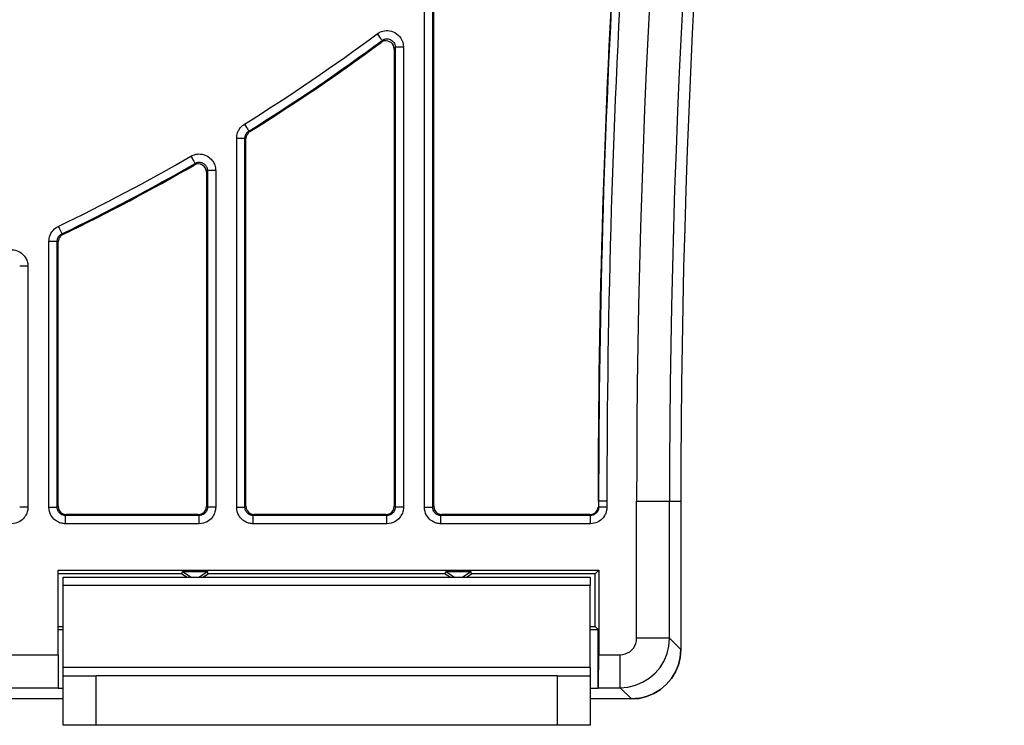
# Model space of a CAD drawing. Header units: inches. Extents: x -115 to 727, y 98 to 694.
# Tile 25 of 37: x 274 to 317, y 458 to 488. Entities that reach past the tile are written whole.
import ezdxf

# ---------------------------------------------------------------- set-up
doc = ezdxf.new("R2010")
doc.units = ezdxf.units.IN
doc.header["$MEASUREMENT"] = 0
doc.layers.add('Capa 1', color=7, linetype='Continuous')

# ---------------------------------------------------------------- blocks, each defined once
blk = doc.blocks.new('block 28')
at = {"layer": 'Capa 1', "color": 250, "lineweight": 25}
blk.add_lwpolyline([(276.049, 459.704), (276.049, 460.058)], dxfattribs=at)
blk = doc.blocks.new('block 29')
at = {"layer": 'Capa 1', "color": 250, "lineweight": 25}
blk.add_lwpolyline([(298.726, 460.059), (298.726, 459.704)], dxfattribs=at)
blk = doc.blocks.new('block 30')
at = {"layer": 'Capa 1', "color": 250, "lineweight": 25}
blk.add_lwpolyline([(298.726, 459.704), (298.726, 457.578)], dxfattribs=at)
blk = doc.blocks.new('block 31')
at = {"layer": 'Capa 1', "color": 250, "lineweight": 25}
blk.add_lwpolyline([(298.726, 460.059), (298.726, 463.602)], dxfattribs=at)
blk = doc.blocks.new('block 32')
at = {"layer": 'Capa 1', "color": 250, "lineweight": 25}
blk.add_lwpolyline([(298.726, 463.956), (298.726, 463.602)], dxfattribs=at)
blk = doc.blocks.new('block 33')
at = {"layer": 'Capa 1', "color": 250, "lineweight": 25}
blk.add_lwpolyline([(276.049, 463.956), (298.726, 463.956)], dxfattribs=at)
blk = doc.blocks.new('block 34')
at = {"layer": 'Capa 1', "color": 250, "lineweight": 25}
blk.add_lwpolyline([(276.049, 463.602), (276.049, 463.955)], dxfattribs=at)
blk = doc.blocks.new('block 35')
at = {"layer": 'Capa 1', "color": 250, "lineweight": 25}
blk.add_lwpolyline([(276.049, 460.059), (276.049, 463.602)], dxfattribs=at)
blk = doc.blocks.new('block 36')
at = {"layer": 'Capa 1', "color": 250, "lineweight": 25}
blk.add_lwpolyline([(297.309, 459.704), (277.466, 459.704)], dxfattribs=at)
blk = doc.blocks.new('block 37')
at = {"layer": 'Capa 1', "color": 250, "lineweight": 25}
blk.add_lwpolyline([(297.309, 459.704), (298.726, 459.704)], dxfattribs=at)
blk = doc.blocks.new('block 38')
at = {"layer": 'Capa 1', "color": 250, "lineweight": 25}
blk.add_lwpolyline([(276.049, 457.578), (276.049, 459.704)], dxfattribs=at)
blk = doc.blocks.new('block 39')
at = {"layer": 'Capa 1', "color": 250, "lineweight": 25}
blk.add_lwpolyline([(276.049, 459.704), (277.466, 459.704)], dxfattribs=at)
blk = doc.blocks.new('block 40')
at = {"layer": 'Capa 1', "color": 250, "lineweight": 25}
blk.add_lwpolyline([(297.309, 457.578), (277.466, 457.578)], dxfattribs=at)
blk = doc.blocks.new('block 41')
at = {"layer": 'Capa 1', "color": 250, "lineweight": 25}
blk.add_lwpolyline([(298.726, 457.578), (297.309, 457.578)], dxfattribs=at)
blk = doc.blocks.new('block 42')
at = {"layer": 'Capa 1', "color": 250, "lineweight": 25}
blk.add_lwpolyline([(277.466, 457.578), (276.049, 457.578)], dxfattribs=at)
blk = doc.blocks.new('block 43')
at = {"layer": 'Capa 1', "color": 250, "lineweight": 25}
blk.add_lwpolyline([(298.726, 460.059), (276.049, 460.059)], dxfattribs=at)
blk = doc.blocks.new('block 44')
at = {"layer": 'Capa 1', "color": 250, "lineweight": 25}
blk.add_lwpolyline([(276.049, 463.602), (298.726, 463.602)], dxfattribs=at)
blk = doc.blocks.new('block 45')
at = {"layer": 'Capa 1', "color": 250, "lineweight": 25}
blk.add_lwpolyline([(297.309, 459.704), (297.309, 457.578)], dxfattribs=at)
blk = doc.blocks.new('block 46')
at = {"layer": 'Capa 1', "color": 250, "lineweight": 25}
blk.add_lwpolyline([(277.466, 457.578), (277.466, 459.704)], dxfattribs=at)
blk = doc.blocks.new('block 124')
at = {"layer": 'Capa 1', "color": 250, "lineweight": 25}
blk.add_open_spline([(316.545, 573.286), (307.305, 538.688), (302.624, 503.028), (302.624, 467.215)], degree=3, dxfattribs=at)
blk = doc.blocks.new('block 125')
at = {"layer": 'Capa 1', "color": 250, "lineweight": 25}
blk.add_lwpolyline([(302.624, 467.216), (302.624, 460.838)], dxfattribs=at)
blk = doc.blocks.new('block 126')
at = {"layer": 'Capa 1', "color": 250, "lineweight": 25}
blk.add_lwpolyline([(300.498, 458.712), (300.834, 458.738), (301.155, 458.815), (301.463, 458.943), (301.748, 459.117), (302.001, 459.335), (302.218, 459.588), (302.392, 459.872), (302.519, 460.181), (302.596, 460.501), (302.623, 460.837)], dxfattribs=at)
blk = doc.blocks.new('block 127')
at = {"layer": 'Capa 1', "color": 250, "lineweight": 25}
blk.add_lwpolyline([(300.498, 458.712), (298.726, 458.712)], dxfattribs=at)
blk = doc.blocks.new('block 128')
at = {"layer": 'Capa 1', "color": 250, "lineweight": 25}
blk.add_lwpolyline([(276.049, 458.712), (241.162, 458.712)], dxfattribs=at)
blk = doc.blocks.new('block 184')
at = {"layer": 'Capa 1', "color": 250, "lineweight": 25}
blk.add_lwpolyline([(300.498, 458.712), (298.726, 458.712)], dxfattribs=at)
blk = doc.blocks.new('block 185')
at = {"layer": 'Capa 1', "color": 250, "lineweight": 25}
blk.add_lwpolyline([(276.049, 458.712), (241.162, 458.712)], dxfattribs=at)
blk = doc.blocks.new('block 186')
at = {"layer": 'Capa 1', "color": 250, "lineweight": 25}
blk.add_lwpolyline([(302.624, 460.837), (302.597, 460.501)], dxfattribs=at)
blk = doc.blocks.new('block 187')
at = {"layer": 'Capa 1', "color": 250, "lineweight": 25}
blk.add_lwpolyline([(302.596, 460.501), (302.519, 460.181), (302.391, 459.872), (302.218, 459.588), (302.001, 459.335), (301.747, 459.117), (301.463, 458.943), (301.155, 458.815), (300.834, 458.738)], dxfattribs=at)
blk = doc.blocks.new('block 188')
at = {"layer": 'Capa 1', "color": 250, "lineweight": 25}
blk.add_lwpolyline([(300.834, 458.739), (300.499, 458.712)], dxfattribs=at)
blk = doc.blocks.new('block 189')
at = {"layer": 'Capa 1', "color": 250, "lineweight": 25}
blk.add_lwpolyline([(302.624, 467.216), (302.624, 460.838)], dxfattribs=at)
blk = doc.blocks.new('block 190')
at = {"layer": 'Capa 1', "color": 250, "lineweight": 25}
blk.add_open_spline([(316.545, 573.286), (307.305, 538.688), (302.624, 503.028), (302.624, 467.215)], degree=3, dxfattribs=at)
blk = doc.blocks.new('block 235')
at = {"layer": 'Capa 1', "color": 250, "lineweight": 25}
blk.add_open_spline([(299.854, 492.372), (299.345, 483.996), (299.09, 475.607), (299.09, 467.215)], degree=3, dxfattribs=at)
blk = doc.blocks.new('block 236')
at = {"layer": 'Capa 1', "color": 250, "lineweight": 25}
blk.add_lwpolyline([(299.09, 467.216), (299.09, 466.959)], dxfattribs=at)
blk = doc.blocks.new('block 241')
at = {"layer": 'Capa 1', "color": 250, "lineweight": 25}
blk.add_lwpolyline([(275.836, 460.611), (275.836, 464.253)], dxfattribs=at)
blk = doc.blocks.new('block 242')
at = {"layer": 'Capa 1', "color": 250, "lineweight": 25}
blk.add_lwpolyline([(275.836, 460.611), (275.836, 459.194)], dxfattribs=at)
blk = doc.blocks.new('block 288')
at = {"layer": 'Capa 1', "color": 250, "lineweight": 25}
blk.add_lwpolyline([(275.438, 478.402), (275.441, 478.468), (275.45, 478.533), (275.466, 478.6), (275.489, 478.666), (275.521, 478.735), (275.563, 478.804), (275.614, 478.87), (275.677, 478.934), (275.752, 478.989), (275.839, 479.041)], dxfattribs=at)
blk = doc.blocks.new('block 289')
at = {"layer": 'Capa 1', "color": 250, "lineweight": 25}
blk.add_lwpolyline([(275.438, 466.96), (275.438, 478.402)], dxfattribs=at)
blk = doc.blocks.new('block 296')
at = {"layer": 'Capa 1', "color": 250, "lineweight": 25}
blk.add_lwpolyline([(291.596, 466.96), (291.596, 488.544)], dxfattribs=at)
blk = doc.blocks.new('block 297')
at = {"layer": 'Capa 1', "color": 250, "lineweight": 25}
blk.add_lwpolyline([(292.305, 466.251), (292.266, 466.252), (292.227, 466.255), (292.187, 466.261), (292.145, 466.27), (292.1, 466.281), (292.055, 466.296), (292.007, 466.316), (291.958, 466.341), (291.909, 466.372), (291.86, 466.408), (291.811, 466.451), (291.764, 466.501), (291.721, 466.559), (291.681, 466.624), (291.646, 466.696), (291.62, 466.777), (291.604, 466.864), (291.597, 466.959)], dxfattribs=at)
blk = doc.blocks.new('block 298')
at = {"layer": 'Capa 1', "color": 250, "lineweight": 25}
blk.add_lwpolyline([(298.736, 466.251), (292.305, 466.251)], dxfattribs=at)
blk = doc.blocks.new('block 299')
at = {"layer": 'Capa 1', "color": 250, "lineweight": 25}
blk.add_lwpolyline([(299.444, 466.96), (299.444, 466.931), (299.442, 466.9), (299.439, 466.87), (299.434, 466.839), (299.427, 466.807), (299.419, 466.772), (299.408, 466.737), (299.396, 466.701), (299.38, 466.663), (299.361, 466.626), (299.338, 466.586), (299.311, 466.546), (299.279, 466.505), (299.242, 466.464), (299.2, 466.425), (299.152, 466.387), (299.098, 466.351), (299.038, 466.318), (298.971, 466.292), (298.899, 466.27), (298.82, 466.257), (298.736, 466.252)], dxfattribs=at)
blk = doc.blocks.new('block 300')
at = {"layer": 'Capa 1', "color": 250, "lineweight": 25}
blk.add_lwpolyline([(299.444, 467.216), (299.444, 466.959)], dxfattribs=at)
blk = doc.blocks.new('block 301')
at = {"layer": 'Capa 1', "color": 250, "lineweight": 25}
blk.add_open_spline([(300.208, 492.351), (299.699, 483.981), (299.444, 475.6), (299.444, 467.216)], degree=3, dxfattribs=at)
blk = doc.blocks.new('block 319')
at = {"layer": 'Capa 1', "color": 250, "lineweight": 25}
blk.add_lwpolyline([(276.147, 466.251), (276.109, 466.252), (276.069, 466.255), (276.029, 466.261), (275.987, 466.27), (275.943, 466.281), (275.897, 466.296), (275.849, 466.316), (275.801, 466.341), (275.751, 466.372), (275.702, 466.408), (275.653, 466.451), (275.606, 466.501), (275.563, 466.559), (275.523, 466.624), (275.489, 466.696), (275.462, 466.777), (275.446, 466.864), (275.439, 466.959)], dxfattribs=at)
blk = doc.blocks.new('block 320')
at = {"layer": 'Capa 1', "color": 250, "lineweight": 25}
blk.add_lwpolyline([(281.903, 466.251), (276.147, 466.251)], dxfattribs=at)
blk = doc.blocks.new('block 321')
at = {"layer": 'Capa 1', "color": 250, "lineweight": 25}
blk.add_lwpolyline([(282.612, 466.96), (282.611, 466.921), (282.608, 466.882), (282.602, 466.842), (282.594, 466.8), (282.582, 466.755), (282.567, 466.71), (282.547, 466.661), (282.522, 466.612), (282.491, 466.563), (282.455, 466.515), (282.412, 466.466), (282.362, 466.419), (282.304, 466.376), (282.239, 466.336), (282.166, 466.302), (282.086, 466.274), (281.998, 466.259), (281.904, 466.252)], dxfattribs=at)
blk = doc.blocks.new('block 322')
at = {"layer": 'Capa 1', "color": 250, "lineweight": 25}
blk.add_lwpolyline([(282.612, 481.448), (282.612, 466.959)], dxfattribs=at)
blk = doc.blocks.new('block 323')
at = {"layer": 'Capa 1', "color": 250, "lineweight": 25}
blk.add_lwpolyline([(273.537, 477.975), (273.584, 477.995), (273.635, 478.01), (273.686, 478.021), (273.74, 478.03), (273.798, 478.036), (273.86, 478.035), (273.927, 478.028), (273.996, 478.015), (274.066, 477.994), (274.136, 477.965), (274.199, 477.929), (274.255, 477.89), (274.306, 477.848), (274.349, 477.805), (274.386, 477.761), (274.416, 477.718), (274.442, 477.675), (274.464, 477.631), (274.484, 477.586), (274.5, 477.541), (274.514, 477.492), (274.523, 477.441), (274.531, 477.387), (274.534, 477.328)], dxfattribs=at)
blk = doc.blocks.new('block 329')
at = {"layer": 'Capa 1', "color": 250, "lineweight": 25}
blk.add_lwpolyline([(274.533, 466.96), (274.532, 466.921), (274.529, 466.882), (274.523, 466.842), (274.514, 466.8), (274.503, 466.755), (274.487, 466.71), (274.468, 466.661), (274.443, 466.612), (274.412, 466.563), (274.376, 466.515), (274.333, 466.466), (274.283, 466.419), (274.225, 466.376), (274.16, 466.336), (274.087, 466.302), (274.007, 466.274), (273.919, 466.259), (273.825, 466.252)], dxfattribs=at)
blk = doc.blocks.new('block 330')
at = {"layer": 'Capa 1', "color": 250, "lineweight": 25}
blk.add_lwpolyline([(274.533, 477.327), (274.533, 466.959)], dxfattribs=at)
blk = doc.blocks.new('block 402')
at = {"layer": 'Capa 1', "color": 250, "lineweight": 25}
blk.add_lwpolyline([(283.852, 483.444), (283.899, 483.367), (283.944, 483.296), (283.982, 483.234), (284.012, 483.186), (284.031, 483.155), (284.039, 483.143)], dxfattribs=at)
blk = doc.blocks.new('block 403')
at = {"layer": 'Capa 1', "color": 250, "lineweight": 25}
blk.add_lwpolyline([(283.518, 482.843), (283.607, 482.843), (283.692, 482.843), (283.766, 482.843), (283.822, 482.843), (283.858, 482.843), (283.872, 482.843)], dxfattribs=at)
blk = doc.blocks.new('block 404')
at = {"layer": 'Capa 1', "color": 250, "lineweight": 25}
blk.add_lwpolyline([(283.518, 466.96), (283.607, 466.96), (283.692, 466.96), (283.766, 466.96), (283.822, 466.96), (283.858, 466.96), (283.872, 466.96)], dxfattribs=at)
blk = doc.blocks.new('block 405')
at = {"layer": 'Capa 1', "color": 250, "lineweight": 25}
blk.add_lwpolyline([(284.226, 466.251), (284.226, 466.341), (284.226, 466.426), (284.226, 466.499), (284.226, 466.556), (284.226, 466.592), (284.226, 466.605)], dxfattribs=at)
blk = doc.blocks.new('block 406')
at = {"layer": 'Capa 1', "color": 250, "lineweight": 25}
blk.add_lwpolyline([(289.982, 466.251), (289.982, 466.341), (289.982, 466.426), (289.982, 466.499), (289.982, 466.556), (289.982, 466.592), (289.982, 466.605)], dxfattribs=at)
blk = doc.blocks.new('block 407')
at = {"layer": 'Capa 1', "color": 250, "lineweight": 25}
blk.add_lwpolyline([(290.69, 466.96), (290.6, 466.96), (290.515, 466.96), (290.442, 466.96), (290.385, 466.96), (290.349, 466.96), (290.336, 466.96)], dxfattribs=at)
blk = doc.blocks.new('block 408')
at = {"layer": 'Capa 1', "color": 250, "lineweight": 25}
blk.add_lwpolyline([(290.69, 486.759), (290.6, 486.759), (290.515, 486.759), (290.442, 486.759), (290.385, 486.759), (290.349, 486.759), (290.336, 486.759)], dxfattribs=at)
blk = doc.blocks.new('block 409')
at = {"layer": 'Capa 1', "color": 250, "lineweight": 25}
blk.add_lwpolyline([(289.56, 487.328), (289.614, 487.255), (289.664, 487.187), (289.708, 487.128), (289.742, 487.083), (289.763, 487.054), (289.771, 487.043)], dxfattribs=at)
blk = doc.blocks.new('block 410')
at = {"layer": 'Capa 1', "color": 250, "lineweight": 25}
blk.add_lwpolyline([(275.84, 479.041), (275.88, 478.959), (275.916, 478.883), (275.948, 478.817), (275.972, 478.766), (275.988, 478.733), (275.994, 478.722)], dxfattribs=at)
blk = doc.blocks.new('block 411')
at = {"layer": 'Capa 1', "color": 250, "lineweight": 25}
blk.add_lwpolyline([(275.438, 478.402), (275.529, 478.402), (275.613, 478.402), (275.688, 478.402), (275.743, 478.402), (275.779, 478.402), (275.792, 478.402)], dxfattribs=at)
blk = doc.blocks.new('block 412')
at = {"layer": 'Capa 1', "color": 250, "lineweight": 25}
blk.add_lwpolyline([(275.438, 466.96), (275.529, 466.96), (275.613, 466.96), (275.688, 466.96), (275.743, 466.96), (275.779, 466.96), (275.792, 466.96)], dxfattribs=at)
blk = doc.blocks.new('block 413')
at = {"layer": 'Capa 1', "color": 250, "lineweight": 25}
blk.add_lwpolyline([(276.147, 466.251), (276.147, 466.341), (276.147, 466.426), (276.147, 466.499), (276.147, 466.556), (276.147, 466.592), (276.147, 466.605)], dxfattribs=at)
blk = doc.blocks.new('block 414')
at = {"layer": 'Capa 1', "color": 250, "lineweight": 25}
blk.add_lwpolyline([(281.903, 466.251), (281.903, 466.341), (281.903, 466.426), (281.903, 466.499), (281.903, 466.556), (281.903, 466.592), (281.903, 466.605)], dxfattribs=at)
blk = doc.blocks.new('block 415')
at = {"layer": 'Capa 1', "color": 250, "lineweight": 25}
blk.add_lwpolyline([(282.612, 466.96), (282.521, 466.96), (282.437, 466.96), (282.364, 466.96), (282.307, 466.96), (282.271, 466.96), (282.258, 466.96)], dxfattribs=at)
blk = doc.blocks.new('block 416')
at = {"layer": 'Capa 1', "color": 250, "lineweight": 25}
blk.add_lwpolyline([(282.612, 481.448), (282.521, 481.448), (282.437, 481.448), (282.364, 481.448), (282.307, 481.448), (282.271, 481.448), (282.258, 481.448)], dxfattribs=at)
blk = doc.blocks.new('block 417')
at = {"layer": 'Capa 1', "color": 250, "lineweight": 25}
blk.add_lwpolyline([(281.548, 482.062), (281.593, 481.983), (281.636, 481.91), (281.673, 481.846), (281.701, 481.797), (281.719, 481.767), (281.726, 481.755)], dxfattribs=at)
blk = doc.blocks.new('block 423')
at = {"layer": 'Capa 1', "color": 250, "lineweight": 25}
blk.add_lwpolyline([(274.533, 466.96), (274.442, 466.96), (274.358, 466.96), (274.284, 466.96), (274.228, 466.96), (274.192, 466.96), (274.179, 466.96)], dxfattribs=at)
blk = doc.blocks.new('block 424')
at = {"layer": 'Capa 1', "color": 250, "lineweight": 25}
blk.add_lwpolyline([(274.533, 477.327), (274.442, 477.327), (274.358, 477.327), (274.284, 477.327), (274.228, 477.327), (274.192, 477.327), (274.179, 477.327)], dxfattribs=at)
blk = doc.blocks.new('block 517')
at = {"layer": 'Capa 1', "color": 250, "lineweight": 25}
blk.add_lwpolyline([(291.596, 466.96), (291.687, 466.96), (291.771, 466.96), (291.844, 466.96), (291.901, 466.96), (291.937, 466.96), (291.95, 466.96)], dxfattribs=at)
blk = doc.blocks.new('block 518')
at = {"layer": 'Capa 1', "color": 250, "lineweight": 25}
blk.add_lwpolyline([(292.305, 466.251), (292.305, 466.341), (292.305, 466.426), (292.305, 466.499), (292.305, 466.556), (292.305, 466.592), (292.305, 466.605)], dxfattribs=at)
blk = doc.blocks.new('block 519')
at = {"layer": 'Capa 1', "color": 250, "lineweight": 25}
blk.add_lwpolyline([(298.736, 466.251), (298.736, 466.341), (298.736, 466.426), (298.736, 466.499), (298.736, 466.556), (298.736, 466.592), (298.736, 466.605)], dxfattribs=at)
blk = doc.blocks.new('block 520')
at = {"layer": 'Capa 1', "color": 250, "lineweight": 25}
blk.add_lwpolyline([(299.444, 466.96), (299.353, 466.96), (299.268, 466.96), (299.194, 466.96), (299.138, 466.96), (299.103, 466.96), (299.09, 466.96)], dxfattribs=at)
blk = doc.blocks.new('block 521')
at = {"layer": 'Capa 1', "color": 250, "lineweight": 25}
blk.add_lwpolyline([(299.444, 467.216), (299.353, 467.216), (299.268, 467.216), (299.194, 467.216), (299.138, 467.216), (299.103, 467.216), (299.09, 467.216)], dxfattribs=at)
blk = doc.blocks.new('block 537')
at = {"layer": 'Capa 1', "color": 250, "lineweight": 25}
blk.add_lwpolyline([(275.793, 478.402), (275.794, 478.436), (275.799, 478.468), (275.807, 478.502), (275.818, 478.534), (275.835, 478.569), (275.855, 478.604), (275.881, 478.637), (275.913, 478.669), (275.95, 478.696), (275.994, 478.722)], dxfattribs=at)
blk = doc.blocks.new('block 538')
at = {"layer": 'Capa 1', "color": 250, "lineweight": 25}
blk.add_lwpolyline([(276.147, 466.605), (276.128, 466.605), (276.108, 466.607), (276.088, 466.61), (276.067, 466.614), (276.045, 466.62), (276.022, 466.628), (275.998, 466.638), (275.974, 466.65), (275.949, 466.666), (275.924, 466.684), (275.9, 466.705), (275.877, 466.73), (275.855, 466.759), (275.835, 466.792), (275.818, 466.828), (275.805, 466.868), (275.796, 466.912), (275.793, 466.959)], dxfattribs=at)
blk = doc.blocks.new('block 539')
at = {"layer": 'Capa 1', "color": 250, "lineweight": 25}
blk.add_lwpolyline([(282.258, 466.96), (282.258, 466.94), (282.256, 466.921), (282.253, 466.9), (282.249, 466.88), (282.243, 466.857), (282.235, 466.835), (282.225, 466.811), (282.213, 466.786), (282.197, 466.762), (282.179, 466.736), (282.158, 466.713), (282.133, 466.688), (282.104, 466.668), (282.071, 466.647), (282.035, 466.631), (281.995, 466.617), (281.951, 466.608), (281.904, 466.605)], dxfattribs=at)
blk = doc.blocks.new('block 540')
at = {"layer": 'Capa 1', "color": 250, "lineweight": 25}
blk.add_lwpolyline([(284.226, 466.605), (284.206, 466.605), (284.187, 466.607), (284.167, 466.61), (284.146, 466.614), (284.123, 466.62), (284.101, 466.628), (284.077, 466.638), (284.053, 466.65), (284.028, 466.666), (284.003, 466.684), (283.979, 466.705), (283.955, 466.73), (283.934, 466.759), (283.914, 466.792), (283.897, 466.828), (283.884, 466.868), (283.875, 466.912), (283.872, 466.959)], dxfattribs=at)
blk = doc.blocks.new('block 541')
at = {"layer": 'Capa 1', "color": 250, "lineweight": 25}
blk.add_lwpolyline([(290.336, 466.96), (290.336, 466.94), (290.334, 466.921), (290.332, 466.9), (290.327, 466.88), (290.321, 466.857), (290.313, 466.835), (290.303, 466.811), (290.292, 466.786), (290.275, 466.762), (290.257, 466.736), (290.236, 466.713), (290.211, 466.688), (290.182, 466.668), (290.149, 466.647), (290.113, 466.631), (290.073, 466.617), (290.029, 466.608), (289.982, 466.605)], dxfattribs=at)
blk = doc.blocks.new('block 542')
at = {"layer": 'Capa 1', "color": 250, "lineweight": 25}
blk.add_lwpolyline([(292.305, 466.605), (292.286, 466.605), (292.266, 466.607), (292.246, 466.61), (292.225, 466.614), (292.203, 466.62), (292.18, 466.628), (292.156, 466.638), (292.132, 466.65), (292.106, 466.666), (292.082, 466.684), (292.058, 466.705), (292.034, 466.73), (292.013, 466.759), (291.993, 466.792), (291.976, 466.828), (291.963, 466.868), (291.954, 466.912), (291.951, 466.959)], dxfattribs=at)
blk = doc.blocks.new('block 543')
at = {"layer": 'Capa 1', "color": 250, "lineweight": 25}
blk.add_lwpolyline([(299.09, 466.96), (299.09, 466.944), (299.089, 466.93), (299.087, 466.915), (299.085, 466.898), (299.082, 466.883), (299.077, 466.866), (299.072, 466.849), (299.066, 466.83), (299.058, 466.812), (299.048, 466.793), (299.037, 466.772), (299.023, 466.753), (299.007, 466.731), (298.989, 466.712), (298.968, 466.691)], dxfattribs=at)
blk = doc.blocks.new('block 544')
at = {"layer": 'Capa 1', "color": 250, "lineweight": 25}
blk.add_lwpolyline([(298.968, 466.692), (298.944, 466.673), (298.917, 466.655), (298.887, 466.639), (298.853, 466.625), (298.817, 466.615), (298.778, 466.608), (298.736, 466.604)], dxfattribs=at)
blk = doc.blocks.new('block 545')
at = {"layer": 'Capa 1', "color": 250, "lineweight": 25}
blk.add_lwpolyline([(289.771, 487.043), (289.792, 487.058), (289.816, 487.071), (289.841, 487.083), (289.867, 487.094), (289.896, 487.104), (289.929, 487.109), (289.963, 487.112), (290, 487.112), (290.038, 487.108), (290.077, 487.1), (290.116, 487.087), (290.154, 487.068), (290.19, 487.045), (290.224, 487.018), (290.254, 486.986), (290.28, 486.95), (290.303, 486.91), (290.32, 486.864), (290.332, 486.814), (290.336, 486.758)], dxfattribs=at)
blk = doc.blocks.new('block 584')
at = {"layer": 'Capa 1', "color": 250, "lineweight": 25}
blk.add_lwpolyline([(281.726, 481.755), (281.75, 481.768), (281.776, 481.779), (281.803, 481.788), (281.832, 481.795), (281.863, 481.8), (281.897, 481.802), (281.933, 481.801), (281.971, 481.796), (282.009, 481.787), (282.045, 481.773), (282.079, 481.756), (282.109, 481.736), (282.136, 481.716), (282.159, 481.694), (282.178, 481.672), (282.194, 481.651), (282.208, 481.629), (282.221, 481.606), (282.231, 481.584), (282.24, 481.56), (282.247, 481.535), (282.252, 481.508), (282.256, 481.479), (282.258, 481.448)], dxfattribs=at)
blk = doc.blocks.new('block 585')
at = {"layer": 'Capa 1', "color": 250, "lineweight": 25}
blk.add_lwpolyline([(283.872, 482.843), (283.873, 482.87), (283.875, 482.898), (283.881, 482.927), (283.89, 482.953), (283.898, 482.979), (283.91, 483.001), (283.92, 483.022), (283.933, 483.041), (283.945, 483.06), (283.959, 483.076), (283.976, 483.094), (283.995, 483.11), (284.016, 483.127), (284.039, 483.144)], dxfattribs=at)
blk = doc.blocks.new('block 613')
at = {"layer": 'Capa 1', "color": 250, "lineweight": 25}
blk.add_lwpolyline([(300.015, 459.194), (300.348, 459.221), (300.672, 459.299), (300.98, 459.427), (301.265, 459.601), (301.518, 459.817), (301.735, 460.07), (301.909, 460.355), (302.036, 460.663), (302.115, 460.987), (302.14, 461.319)], dxfattribs=at)
blk = doc.blocks.new('block 625')
at = {"layer": 'Capa 1', "color": 250, "lineweight": 25}
blk.add_lwpolyline([(302.141, 461.32), (302.109, 461.32), (302.025, 461.32), (301.894, 461.32), (301.718, 461.32), (301.503, 461.32), (301.261, 461.32), (300.997, 461.32), (300.724, 461.32)], dxfattribs=at)
blk = doc.blocks.new('block 626')
at = {"layer": 'Capa 1', "color": 250, "lineweight": 25}
blk.add_lwpolyline([(300.724, 467.216), (300.997, 467.216), (301.261, 467.216), (301.503, 467.216), (301.718, 467.216), (301.894, 467.216), (302.025, 467.216), (302.109, 467.216), (302.141, 467.216)], dxfattribs=at)
blk = doc.blocks.new('block 630')
at = {"layer": 'Capa 1', "color": 250, "lineweight": 25}
blk.add_lwpolyline([(300.015, 459.194), (300.015, 459.226), (300.015, 459.31), (300.015, 459.441), (300.015, 459.618), (300.015, 459.831), (300.015, 460.074), (300.015, 460.339), (300.015, 460.611)], dxfattribs=at)
blk = doc.blocks.new('block 646')
at = {"layer": 'Capa 1', "color": 250, "lineweight": 25}
blk.add_lwpolyline([(292.518, 464.196), (292.889, 463.955)], dxfattribs=at)
blk = doc.blocks.new('block 647')
at = {"layer": 'Capa 1', "color": 250, "lineweight": 25}
blk.add_lwpolyline([(293.225, 463.956), (293.596, 464.196)], dxfattribs=at)
blk = doc.blocks.new('block 648')
at = {"layer": 'Capa 1', "color": 250, "lineweight": 25}
blk.add_lwpolyline([(281.18, 464.196), (281.551, 463.955)], dxfattribs=at)
blk = doc.blocks.new('block 649')
at = {"layer": 'Capa 1', "color": 250, "lineweight": 25}
blk.add_lwpolyline([(281.886, 463.956), (282.257, 464.196)], dxfattribs=at)
blk = doc.blocks.new('block 663')
at = {"layer": 'Capa 1', "color": 250, "lineweight": 25}
blk.add_lwpolyline([(299.075, 459.182), (299.075, 461.693)], dxfattribs=at)
blk = doc.blocks.new('block 711')
at = {"layer": 'Capa 1', "color": 250, "lineweight": 25}
blk.add_open_spline([(314.709, 573.776), (305.425, 539.018), (300.723, 503.193), (300.723, 467.216)], degree=3, dxfattribs=at)
blk = doc.blocks.new('block 712')
at = {"layer": 'Capa 1', "color": 250, "lineweight": 25}
blk.add_lwpolyline([(300.724, 461.32), (300.724, 467.216)], dxfattribs=at)
blk = doc.blocks.new('block 713')
at = {"layer": 'Capa 1', "color": 250, "lineweight": 25}
blk.add_lwpolyline([(300.015, 460.611), (300.127, 460.62), (300.234, 460.646), (300.337, 460.689), (300.432, 460.746), (300.516, 460.819), (300.588, 460.903), (300.646, 460.998), (300.689, 461.102), (300.715, 461.208), (300.723, 461.319)], dxfattribs=at)
blk = doc.blocks.new('block 714')
at = {"layer": 'Capa 1', "color": 250, "lineweight": 25}
blk.add_lwpolyline([(299.093, 460.611), (300.015, 460.611)], dxfattribs=at)
blk = doc.blocks.new('block 715')
at = {"layer": 'Capa 1', "color": 250, "lineweight": 25}
blk.add_lwpolyline([(275.836, 464.252), (299.093, 464.252)], dxfattribs=at)
blk = doc.blocks.new('block 734')
at = {"layer": 'Capa 1', "color": 250, "lineweight": 25}
blk.add_lwpolyline([(275.836, 467.003), (275.793, 466.96)], dxfattribs=at)
blk = doc.blocks.new('block 735')
at = {"layer": 'Capa 1', "color": 250, "lineweight": 25}
blk.add_lwpolyline([(275.836, 478.375), (275.825, 478.382), (275.814, 478.389), (275.803, 478.396), (275.793, 478.402)], dxfattribs=at)
blk = doc.blocks.new('block 736')
at = {"layer": 'Capa 1', "color": 250, "lineweight": 25}
blk.add_lwpolyline([(275.793, 466.96), (275.793, 478.402)], dxfattribs=at)
blk = doc.blocks.new('block 737')
at = {"layer": 'Capa 1', "color": 250, "lineweight": 25}
blk.add_lwpolyline([(281.86, 466.648), (281.903, 466.605)], dxfattribs=at)
blk = doc.blocks.new('block 738')
at = {"layer": 'Capa 1', "color": 250, "lineweight": 25}
blk.add_lwpolyline([(276.19, 466.648), (276.147, 466.605)], dxfattribs=at)
blk = doc.blocks.new('block 739')
at = {"layer": 'Capa 1', "color": 250, "lineweight": 25}
blk.add_lwpolyline([(281.903, 466.605), (276.147, 466.605)], dxfattribs=at)
blk = doc.blocks.new('block 740')
at = {"layer": 'Capa 1', "color": 250, "lineweight": 25}
blk.add_lwpolyline([(282.258, 481.448), (282.251, 481.437), (282.244, 481.425), (282.237, 481.411), (282.23, 481.399), (282.222, 481.387), (282.215, 481.373)], dxfattribs=at)
blk = doc.blocks.new('block 741')
at = {"layer": 'Capa 1', "color": 250, "lineweight": 25}
blk.add_lwpolyline([(282.214, 467.003), (282.257, 466.96)], dxfattribs=at)
blk = doc.blocks.new('block 742')
at = {"layer": 'Capa 1', "color": 250, "lineweight": 25}
blk.add_lwpolyline([(282.258, 481.448), (282.258, 466.959)], dxfattribs=at)
blk = doc.blocks.new('block 743')
at = {"layer": 'Capa 1', "color": 250, "lineweight": 25}
blk.add_lwpolyline([(283.915, 467.003), (283.872, 466.96)], dxfattribs=at)
blk = doc.blocks.new('block 744')
at = {"layer": 'Capa 1', "color": 250, "lineweight": 25}
blk.add_lwpolyline([(283.915, 482.818), (283.904, 482.824), (283.894, 482.83), (283.882, 482.837), (283.872, 482.843)], dxfattribs=at)
blk = doc.blocks.new('block 745')
at = {"layer": 'Capa 1', "color": 250, "lineweight": 25}
blk.add_lwpolyline([(283.872, 466.96), (283.872, 482.843)], dxfattribs=at)
blk = doc.blocks.new('block 746')
at = {"layer": 'Capa 1', "color": 250, "lineweight": 25}
blk.add_lwpolyline([(289.938, 466.648), (289.981, 466.605)], dxfattribs=at)
blk = doc.blocks.new('block 747')
at = {"layer": 'Capa 1', "color": 250, "lineweight": 25}
blk.add_lwpolyline([(284.27, 466.648), (284.227, 466.605)], dxfattribs=at)
blk = doc.blocks.new('block 748')
at = {"layer": 'Capa 1', "color": 250, "lineweight": 25}
blk.add_lwpolyline([(289.982, 466.605), (284.226, 466.605)], dxfattribs=at)
blk = doc.blocks.new('block 749')
at = {"layer": 'Capa 1', "color": 250, "lineweight": 25}
blk.add_lwpolyline([(290.336, 486.759), (290.33, 486.744), (290.322, 486.731), (290.315, 486.717), (290.308, 486.702), (290.3, 486.688), (290.293, 486.672)], dxfattribs=at)
blk = doc.blocks.new('block 750')
at = {"layer": 'Capa 1', "color": 250, "lineweight": 25}
blk.add_lwpolyline([(290.293, 467.003), (290.336, 466.96)], dxfattribs=at)
blk = doc.blocks.new('block 751')
at = {"layer": 'Capa 1', "color": 250, "lineweight": 25}
blk.add_lwpolyline([(290.336, 486.759), (290.336, 466.959)], dxfattribs=at)
blk = doc.blocks.new('block 752')
at = {"layer": 'Capa 1', "color": 250, "lineweight": 25}
blk.add_lwpolyline([(291.994, 467.003), (291.951, 466.96)], dxfattribs=at)
blk = doc.blocks.new('block 754')
at = {"layer": 'Capa 1', "color": 250, "lineweight": 25}
blk.add_lwpolyline([(291.95, 466.96), (291.95, 488.544)], dxfattribs=at)
blk = doc.blocks.new('block 755')
at = {"layer": 'Capa 1', "color": 250, "lineweight": 25}
blk.add_lwpolyline([(298.736, 466.605), (298.715, 466.648)], dxfattribs=at)
blk = doc.blocks.new('block 756')
at = {"layer": 'Capa 1', "color": 250, "lineweight": 25}
blk.add_lwpolyline([(292.348, 466.648), (292.305, 466.605)], dxfattribs=at)
blk = doc.blocks.new('block 757')
at = {"layer": 'Capa 1', "color": 250, "lineweight": 25}
blk.add_lwpolyline([(298.736, 466.605), (292.305, 466.605)], dxfattribs=at)
blk = doc.blocks.new('block 800')
at = {"layer": 'Capa 1', "color": 250, "lineweight": 25}
blk.add_lwpolyline([(259.962, 460.611), (275.836, 460.611)], dxfattribs=at)
blk = doc.blocks.new('block 853')
at = {"layer": 'Capa 1', "color": 250, "lineweight": 25}
blk.add_lwpolyline([(300.498, 458.712), (300.015, 459.194)], dxfattribs=at)
blk = doc.blocks.new('block 854')
at = {"layer": 'Capa 1', "color": 250, "lineweight": 25}
blk.add_lwpolyline([(299.081, 459.194), (300.015, 459.194)], dxfattribs=at)
blk = doc.blocks.new('block 855')
at = {"layer": 'Capa 1', "color": 250, "lineweight": 25}
blk.add_lwpolyline([(299.081, 459.194), (299.075, 459.182)], dxfattribs=at)
blk = doc.blocks.new('block 856')
at = {"layer": 'Capa 1', "color": 250, "lineweight": 25}
blk.add_lwpolyline([(275.836, 459.182), (276.048, 459.182)], dxfattribs=at)
blk = doc.blocks.new('block 857')
at = {"layer": 'Capa 1', "color": 250, "lineweight": 25}
blk.add_lwpolyline([(298.726, 459.182), (299.075, 459.182)], dxfattribs=at)
blk = doc.blocks.new('block 859')
at = {"layer": 'Capa 1', "color": 250, "lineweight": 25}
blk.add_lwpolyline([(259.962, 459.194), (275.836, 459.194)], dxfattribs=at)
blk = doc.blocks.new('block 863')
at = {"layer": 'Capa 1', "color": 250, "lineweight": 25}
blk.add_lwpolyline([(302.141, 467.216), (302.624, 467.216)], dxfattribs=at)
blk = doc.blocks.new('block 864')
at = {"layer": 'Capa 1', "color": 250, "lineweight": 25}
blk.add_lwpolyline([(302.141, 461.32), (302.141, 467.216)], dxfattribs=at)
blk = doc.blocks.new('block 865')
at = {"layer": 'Capa 1', "color": 250, "lineweight": 25}
blk.add_lwpolyline([(302.624, 460.837), (302.141, 461.32)], dxfattribs=at)
blk = doc.blocks.new('block 867')
at = {"layer": 'Capa 1', "color": 250, "lineweight": 25}
blk.add_open_spline([(316.078, 573.411), (306.826, 538.771), (302.141, 503.07), (302.141, 467.215)], degree=3, dxfattribs=at)
blk = doc.blocks.new('block 1028')
at = {"layer": 'Capa 1', "color": 250, "lineweight": 25}
blk.add_lwpolyline([(276.037, 478.694), (275.994, 478.722)], dxfattribs=at)
blk = doc.blocks.new('block 1029')
at = {"layer": 'Capa 1', "color": 250, "lineweight": 25}
blk.add_lwpolyline([(281.726, 481.755), (281.719, 481.743), (281.712, 481.731), (281.705, 481.718), (281.698, 481.706), (281.69, 481.693), (281.683, 481.68)], dxfattribs=at)
blk = doc.blocks.new('block 1030')
at = {"layer": 'Capa 1', "color": 250, "lineweight": 25}
blk.add_open_spline([(275.994, 478.722), (277.942, 479.659), (279.854, 480.671), (281.726, 481.755)], degree=3, dxfattribs=at)
blk = doc.blocks.new('block 1031')
at = {"layer": 'Capa 1', "color": 250, "lineweight": 25}
blk.add_lwpolyline([(284.082, 483.119), (284.039, 483.144)], dxfattribs=at)
blk = doc.blocks.new('block 1032')
at = {"layer": 'Capa 1', "color": 250, "lineweight": 25}
blk.add_lwpolyline([(289.771, 487.043), (289.764, 487.029), (289.757, 487.016), (289.75, 487.001), (289.743, 486.987), (289.735, 486.972), (289.728, 486.957)], dxfattribs=at)
blk = doc.blocks.new('block 1033')
at = {"layer": 'Capa 1', "color": 250, "lineweight": 25}
blk.add_open_spline([(284.039, 483.144), (286.001, 484.365), (287.914, 485.665), (289.771, 487.043)], degree=3, dxfattribs=at)
blk = doc.blocks.new('block 1058')
at = {"layer": 'Capa 1', "color": 250, "lineweight": 25}
blk.add_lwpolyline([(299.093, 464.252), (299.093, 460.611)], dxfattribs=at)
blk = doc.blocks.new('block 1059')
at = {"layer": 'Capa 1', "color": 250, "lineweight": 25}
blk.add_lwpolyline([(299.081, 459.194), (299.083, 459.228), (299.086, 459.31), (299.088, 459.442), (299.09, 459.618), (299.091, 459.832), (299.092, 460.074), (299.093, 460.333), (299.093, 460.611)], dxfattribs=at)
blk = doc.blocks.new('block 1066')
at = {"layer": 'Capa 1', "color": 250, "lineweight": 25}
blk.add_lwpolyline([(282.285, 464.098), (282.257, 464.196)], dxfattribs=at)
blk = doc.blocks.new('block 1067')
at = {"layer": 'Capa 1', "color": 250, "lineweight": 25}
blk.add_lwpolyline([(292.49, 464.098), (292.518, 464.196)], dxfattribs=at)
blk = doc.blocks.new('block 1068')
at = {"layer": 'Capa 1', "color": 250, "lineweight": 25}
blk.add_lwpolyline([(292.518, 464.196), (293.595, 464.196)], dxfattribs=at)
blk = doc.blocks.new('block 1069')
at = {"layer": 'Capa 1', "color": 250, "lineweight": 25}
blk.add_lwpolyline([(293.624, 464.098), (293.595, 464.196)], dxfattribs=at)
blk = doc.blocks.new('block 1070')
at = {"layer": 'Capa 1', "color": 250, "lineweight": 25}
blk.add_lwpolyline([(299.093, 464.252), (298.938, 464.097)], dxfattribs=at)
blk = doc.blocks.new('block 1071')
at = {"layer": 'Capa 1', "color": 250, "lineweight": 25}
blk.add_lwpolyline([(281.151, 464.098), (281.179, 464.196)], dxfattribs=at)
blk = doc.blocks.new('block 1072')
at = {"layer": 'Capa 1', "color": 250, "lineweight": 25}
blk.add_lwpolyline([(281.18, 464.196), (282.257, 464.196)], dxfattribs=at)
blk = doc.blocks.new('block 1088')
at = {"layer": 'Capa 1', "color": 250, "lineweight": 25}
blk.add_lwpolyline([(298.938, 461.83), (299.074, 461.693)], dxfattribs=at)
blk = doc.blocks.new('block 1089')
at = {"layer": 'Capa 1', "color": 250, "lineweight": 25}
blk.add_lwpolyline([(275.836, 461.693), (276.048, 461.693)], dxfattribs=at)
blk = doc.blocks.new('block 1090')
at = {"layer": 'Capa 1', "color": 250, "lineweight": 25}
blk.add_lwpolyline([(298.726, 461.693), (299.075, 461.693)], dxfattribs=at)
blk = doc.blocks.new('block 1139')
at = {"layer": 'Capa 1', "color": 250, "lineweight": 25}
blk.add_lwpolyline([(291.994, 467.003), (291.994, 488.523)], dxfattribs=at)
blk = doc.blocks.new('block 1140')
at = {"layer": 'Capa 1', "color": 250, "lineweight": 25}
blk.add_lwpolyline([(291.994, 467.003), (292.007, 466.908), (292.041, 466.826), (292.098, 466.753), (292.17, 466.696), (292.253, 466.662), (292.348, 466.649)], dxfattribs=at)
blk = doc.blocks.new('block 1141')
at = {"layer": 'Capa 1', "color": 250, "lineweight": 25}
blk.add_lwpolyline([(298.714, 466.648), (292.348, 466.648)], dxfattribs=at)
blk = doc.blocks.new('block 1142')
at = {"layer": 'Capa 1', "color": 250, "lineweight": 25}
blk.add_lwpolyline([(298.714, 466.648), (298.808, 466.662), (298.891, 466.695), (298.964, 466.753), (299.021, 466.825), (299.055, 466.908), (299.063, 466.964)], dxfattribs=at)
blk = doc.blocks.new('block 1143')
at = {"layer": 'Capa 1', "color": 250, "lineweight": 25}
blk.add_open_spline([(299.827, 492.288), (299.322, 483.939), (299.068, 475.579), (299.068, 467.216)], degree=3, dxfattribs=at)
blk = doc.blocks.new('block 1224')
at = {"layer": 'Capa 1', "color": 250, "lineweight": 25}
blk.add_lwpolyline([(283.915, 467.003), (283.915, 482.818)], dxfattribs=at)
blk = doc.blocks.new('block 1225')
at = {"layer": 'Capa 1', "color": 250, "lineweight": 25}
blk.add_lwpolyline([(283.915, 467.003), (283.929, 466.908), (283.962, 466.826), (284.019, 466.753), (284.092, 466.696), (284.175, 466.662), (284.269, 466.649)], dxfattribs=at)
blk = doc.blocks.new('block 1226')
at = {"layer": 'Capa 1', "color": 250, "lineweight": 25}
blk.add_lwpolyline([(289.938, 466.648), (284.27, 466.648)], dxfattribs=at)
blk = doc.blocks.new('block 1227')
at = {"layer": 'Capa 1', "color": 250, "lineweight": 25}
blk.add_lwpolyline([(289.938, 466.648), (290.033, 466.662), (290.115, 466.695), (290.188, 466.753), (290.246, 466.825), (290.279, 466.908), (290.292, 467.003)], dxfattribs=at)
blk = doc.blocks.new('block 1228')
at = {"layer": 'Capa 1', "color": 250, "lineweight": 25}
blk.add_lwpolyline([(290.293, 486.673), (290.293, 467.004)], dxfattribs=at)
blk = doc.blocks.new('block 1229')
at = {"layer": 'Capa 1', "color": 250, "lineweight": 25}
blk.add_lwpolyline([(290.293, 486.673), (290.284, 486.751), (290.259, 486.823), (290.216, 486.892), (290.161, 486.947), (290.097, 486.989), (290.024, 487.017), (289.946, 487.026), (289.867, 487.02), (289.795, 486.996), (289.728, 486.957)], dxfattribs=at)
blk = doc.blocks.new('block 1230')
at = {"layer": 'Capa 1', "color": 250, "lineweight": 25}
blk.add_open_spline([(284.082, 483.119), (286.015, 484.322), (287.898, 485.603), (289.728, 486.957)], degree=3, dxfattribs=at)
blk = doc.blocks.new('block 1231')
at = {"layer": 'Capa 1', "color": 250, "lineweight": 25}
blk.add_lwpolyline([(284.082, 483.119), (284.011, 483.061), (283.96, 482.991), (283.928, 482.91), (283.915, 482.818)], dxfattribs=at)
blk = doc.blocks.new('block 1254')
at = {"layer": 'Capa 1', "color": 250, "lineweight": 25}
blk.add_lwpolyline([(281.86, 466.648), (276.191, 466.648)], dxfattribs=at)
blk = doc.blocks.new('block 1255')
at = {"layer": 'Capa 1', "color": 250, "lineweight": 25}
blk.add_lwpolyline([(281.86, 466.648), (281.955, 466.662), (282.037, 466.695), (282.11, 466.753), (282.167, 466.825), (282.201, 466.908), (282.214, 467.003)], dxfattribs=at)
blk = doc.blocks.new('block 1256')
at = {"layer": 'Capa 1', "color": 250, "lineweight": 25}
blk.add_lwpolyline([(282.214, 481.373), (282.214, 467.003)], dxfattribs=at)
blk = doc.blocks.new('block 1257')
at = {"layer": 'Capa 1', "color": 250, "lineweight": 25}
blk.add_lwpolyline([(282.214, 481.373), (282.201, 481.466), (282.168, 481.548), (282.113, 481.62), (282.042, 481.677), (281.955, 481.713), (281.861, 481.728), (281.772, 481.715), (281.682, 481.68)], dxfattribs=at)
blk = doc.blocks.new('block 1258')
at = {"layer": 'Capa 1', "color": 250, "lineweight": 25}
blk.add_open_spline([(276.037, 478.694), (277.956, 479.618), (279.838, 480.614), (281.683, 481.68)], degree=3, dxfattribs=at)
blk = doc.blocks.new('block 1259')
at = {"layer": 'Capa 1', "color": 250, "lineweight": 25}
blk.add_lwpolyline([(276.037, 478.694), (275.979, 478.659), (275.932, 478.616), (275.891, 478.564), (275.86, 478.505), (275.843, 478.442), (275.836, 478.375)], dxfattribs=at)
blk = doc.blocks.new('block 1260')
at = {"layer": 'Capa 1', "color": 250, "lineweight": 25}
blk.add_lwpolyline([(275.836, 467.003), (275.836, 478.375)], dxfattribs=at)
blk = doc.blocks.new('block 1261')
at = {"layer": 'Capa 1', "color": 250, "lineweight": 25}
blk.add_lwpolyline([(275.836, 467.003), (275.849, 466.908), (275.883, 466.826), (275.94, 466.753), (276.013, 466.696), (276.096, 466.662), (276.19, 466.649)], dxfattribs=at)
blk = doc.blocks.new('block 1263')
at = {"layer": 'Capa 1', "color": 250, "lineweight": 25}
blk.add_lwpolyline([(289.56, 487.328), (289.603, 487.357), (289.65, 487.385), (289.699, 487.409), (289.752, 487.429), (289.811, 487.445), (289.875, 487.459), (289.943, 487.466), (290.016, 487.467), (290.093, 487.458), (290.171, 487.441), (290.249, 487.415), (290.326, 487.378), (290.398, 487.332), (290.466, 487.276), (290.526, 487.214), (290.578, 487.141), (290.623, 487.061), (290.658, 486.971), (290.681, 486.87), (290.69, 486.759)], dxfattribs=at)
blk = doc.blocks.new('block 1264')
at = {"layer": 'Capa 1', "color": 250, "lineweight": 25}
blk.add_lwpolyline([(281.151, 464.098), (275.836, 464.098)], dxfattribs=at)
blk = doc.blocks.new('block 1265')
at = {"layer": 'Capa 1', "color": 250, "lineweight": 25}
blk.add_lwpolyline([(275.836, 461.83), (276.048, 461.83)], dxfattribs=at)
blk = doc.blocks.new('block 1266')
at = {"layer": 'Capa 1', "color": 250, "lineweight": 25}
blk.add_lwpolyline([(298.726, 461.83), (298.938, 461.83)], dxfattribs=at)
blk = doc.blocks.new('block 1267')
at = {"layer": 'Capa 1', "color": 250, "lineweight": 25}
blk.add_lwpolyline([(298.938, 461.83), (298.938, 464.098)], dxfattribs=at)
blk = doc.blocks.new('block 1268')
at = {"layer": 'Capa 1', "color": 250, "lineweight": 25}
blk.add_lwpolyline([(298.938, 464.098), (293.624, 464.098)], dxfattribs=at)
blk = doc.blocks.new('block 1269')
at = {"layer": 'Capa 1', "color": 250, "lineweight": 25}
blk.add_lwpolyline([(293.397, 463.956), (293.624, 464.098)], dxfattribs=at)
blk = doc.blocks.new('block 1270')
at = {"layer": 'Capa 1', "color": 250, "lineweight": 25}
blk.add_lwpolyline([(292.49, 464.098), (292.717, 463.955)], dxfattribs=at)
blk = doc.blocks.new('block 1271')
at = {"layer": 'Capa 1', "color": 250, "lineweight": 25}
blk.add_lwpolyline([(292.49, 464.098), (282.285, 464.098)], dxfattribs=at)
blk = doc.blocks.new('block 1272')
at = {"layer": 'Capa 1', "color": 250, "lineweight": 25}
blk.add_lwpolyline([(282.058, 463.956), (282.285, 464.098)], dxfattribs=at)
blk = doc.blocks.new('block 1273')
at = {"layer": 'Capa 1', "color": 250, "lineweight": 25}
blk.add_lwpolyline([(281.151, 464.098), (281.378, 463.955)], dxfattribs=at)
blk = doc.blocks.new('block 1285')
at = {"layer": 'Capa 1', "color": 250, "lineweight": 25}
blk.add_open_spline([(283.852, 483.444), (285.807, 484.66), (287.71, 485.956), (289.56, 487.328)], degree=3, dxfattribs=at)
blk = doc.blocks.new('block 1286')
at = {"layer": 'Capa 1', "color": 250, "lineweight": 25}
blk.add_lwpolyline([(283.518, 482.843), (283.52, 482.898), (283.526, 482.954), (283.538, 483.011), (283.553, 483.065), (283.571, 483.114), (283.592, 483.161), (283.616, 483.202), (283.64, 483.24), (283.666, 483.276), (283.694, 483.312), (283.726, 483.345), (283.763, 483.378), (283.805, 483.411), (283.852, 483.444)], dxfattribs=at)
blk = doc.blocks.new('block 1287')
at = {"layer": 'Capa 1', "color": 250, "lineweight": 25}
blk.add_lwpolyline([(283.518, 466.96), (283.518, 482.843)], dxfattribs=at)
blk = doc.blocks.new('block 1288')
at = {"layer": 'Capa 1', "color": 250, "lineweight": 25}
blk.add_lwpolyline([(284.226, 466.251), (284.187, 466.252), (284.148, 466.255), (284.108, 466.261), (284.066, 466.27), (284.021, 466.281), (283.976, 466.296), (283.928, 466.316), (283.879, 466.341), (283.83, 466.372), (283.781, 466.408), (283.732, 466.451), (283.685, 466.501), (283.642, 466.559), (283.602, 466.624), (283.568, 466.696), (283.541, 466.777), (283.525, 466.864), (283.518, 466.959)], dxfattribs=at)
blk = doc.blocks.new('block 1289')
at = {"layer": 'Capa 1', "color": 250, "lineweight": 25}
blk.add_lwpolyline([(289.982, 466.251), (284.226, 466.251)], dxfattribs=at)
blk = doc.blocks.new('block 1290')
at = {"layer": 'Capa 1', "color": 250, "lineweight": 25}
blk.add_lwpolyline([(290.69, 466.96), (290.69, 466.921), (290.687, 466.882), (290.68, 466.842), (290.672, 466.8), (290.66, 466.755), (290.646, 466.71), (290.625, 466.661), (290.6, 466.612), (290.569, 466.563), (290.533, 466.515), (290.49, 466.466), (290.44, 466.419), (290.382, 466.376), (290.317, 466.336), (290.246, 466.302), (290.165, 466.274), (290.077, 466.259), (289.982, 466.252)], dxfattribs=at)
blk = doc.blocks.new('block 1291')
at = {"layer": 'Capa 1', "color": 250, "lineweight": 25}
blk.add_lwpolyline([(290.69, 486.759), (290.69, 466.959)], dxfattribs=at)
blk = doc.blocks.new('block 1292')
at = {"layer": 'Capa 1', "color": 250, "lineweight": 25}
blk.add_lwpolyline([(281.548, 482.062), (281.597, 482.087), (281.649, 482.109), (281.703, 482.128), (281.76, 482.143), (281.823, 482.152), (281.89, 482.157), (281.963, 482.154), (282.037, 482.145), (282.113, 482.124), (282.187, 482.097), (282.254, 482.063), (282.315, 482.025), (282.367, 481.983), (282.413, 481.94), (282.452, 481.896), (282.485, 481.853), (282.513, 481.809), (282.537, 481.764), (282.558, 481.718), (282.575, 481.671), (282.59, 481.622), (282.601, 481.568), (282.609, 481.51), (282.611, 481.448)], dxfattribs=at)
blk = doc.blocks.new('block 1293')
at = {"layer": 'Capa 1', "color": 250, "lineweight": 25}
blk.add_open_spline([(275.84, 479.041), (277.78, 479.975), (279.685, 480.982), (281.548, 482.062)], degree=3, dxfattribs=at)
blk = doc.blocks.new('block 48')
at = {"layer": 'Capa 1'}
for name in ['block 711', 'block 867', 'block 124', 'block 190', 'block 235', 'block 301', 'block 1143', 'block 296', 'block 754', 'block 1139', 'block 1285', 'block 1263', 'block 409', 'block 1033', 'block 1230', 'block 1032', 'block 1229', 'block 545', 'block 749', 'block 1228', 'block 408', 'block 751', 'block 1291', 'block 1286', 'block 402', 'block 585', 'block 1231', 'block 1031', 'block 403', 'block 1287', 'block 744', 'block 745', 'block 1224', 'block 1292', 'block 1293', 'block 1030', 'block 417', 'block 1257', 'block 1029', 'block 584', 'block 1258', 'block 1256', 'block 740', 'block 416', 'block 742', 'block 322', 'block 288', 'block 410', 'block 289', 'block 411', 'block 537', 'block 735', 'block 736', 'block 1259', 'block 1260', 'block 1028', 'block 323', 'block 424', 'block 330', 'block 329', 'block 423', 'block 412', 'block 319', 'block 734', 'block 538', 'block 1261', 'block 1255', 'block 321', 'block 539', 'block 741', 'block 415', 'block 404', 'block 1288', 'block 743', 'block 540', 'block 1225', 'block 1227', 'block 541', 'block 1290', 'block 750', 'block 407', 'block 517', 'block 297', 'block 752', 'block 542', 'block 1140', 'block 1142', 'block 299', 'block 543', 'block 236', 'block 521', 'block 520', 'block 300', 'block 626', 'block 712', 'block 863', 'block 864', 'block 125', 'block 189', 'block 738', 'block 413', 'block 739', 'block 1254', 'block 737', 'block 414', 'block 405', 'block 748', 'block 747', 'block 1226', 'block 746', 'block 406', 'block 756', 'block 518', 'block 757', 'block 1141', 'block 755', 'block 544', 'block 519', 'block 320', 'block 1289', 'block 298', 'block 241', 'block 715', 'block 1264', 'block 1071', 'block 1273', 'block 648', 'block 1072', 'block 649', 'block 1272', 'block 1066', 'block 1271', 'block 1067', 'block 1270', 'block 646', 'block 1068', 'block 647', 'block 1269', 'block 1069', 'block 1268', 'block 1070', 'block 1267', 'block 1058', 'block 1265', 'block 1266', 'block 1088', 'block 1089', 'block 1090', 'block 663', 'block 613', 'block 713', 'block 625', 'block 865', 'block 800', 'block 242', 'block 1059', 'block 714', 'block 630', 'block 126', 'block 186', 'block 187', 'block 859', 'block 856', 'block 857', 'block 855', 'block 854', 'block 853', 'block 128', 'block 185', 'block 127', 'block 184', 'block 188']:
    blk.add_blockref(name, (0, 0), dxfattribs=at)

msp = doc.modelspace()

# ---------------------------------------------------------------- block references
at = {"layer": 'Capa 1'}
for name in ['block 48', 'block 33', 'block 34', 'block 32', 'block 35', 'block 44', 'block 31', 'block 43', 'block 28', 'block 38', 'block 39', 'block 36', 'block 46', 'block 37', 'block 45', 'block 29', 'block 30', 'block 42', 'block 40', 'block 41']:
    msp.add_blockref(name, (0, 0), dxfattribs=at)

doc.saveas('drawing.dxf')
